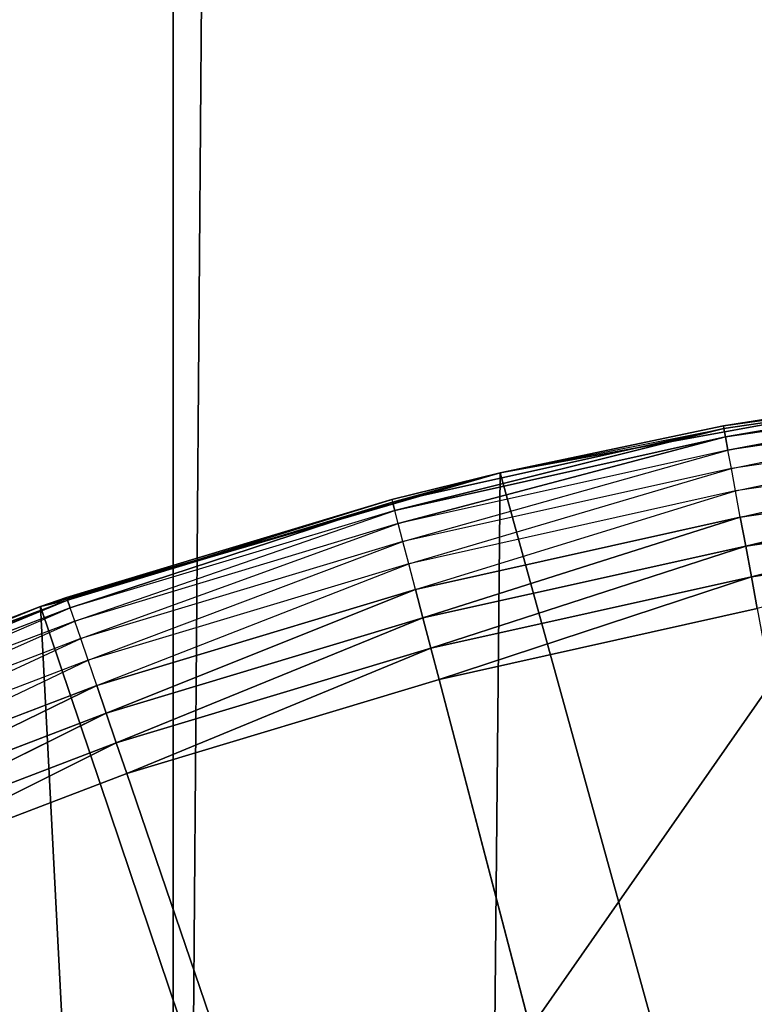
# Model space of a CAD drawing. Header units: centimetres. Extents: x 0.1 to 22.3, y 0.1 to 22.3.
# Tile 112 of 256: x 1.521 to 1.6, y 2.0953 to 2.2011. Entities that reach past the tile are written whole.
import ezdxf

# ---------------------------------------------------------------- set-up
doc = ezdxf.new("R2010")
doc.units = ezdxf.units.CM
doc.header["$LTSCALE"] = 2.54
doc.layers.get('0').update_dxf_attribs({"true_color": 0xff5454})

# ---------------------------------------------------------------- blocks, each defined once
blk = doc.blocks.new('Kosz na _mieci DELLA.STL')
at = {"color": 0}
for p, q in [((1.68747, 20.7558, 45.75751), (1.53747, 1.8158, 45.75751)), ((1.68747, 20.7558, 45.75751), (1.53747, 1.8158, 45.75751)), ((1.53747, 20.7558, 45.75751), (1.53747, 1.8158, 45.75751)), ((1.53747, 20.7558, 45.75751), (1.53747, 1.8158, 45.75751)), ((1.53747, 20.7558, 45.75751), (1.53747, 1.8158, 43.75751)), ((1.53747, 20.7558, 45.75751), (1.53747, 1.8158, 43.75751)), ((1.53747, 20.7558, 43.75751), (1.53747, 1.8158, 43.75751)), ((1.53747, 20.7558, 43.75751), (1.53747, 1.8158, 43.75751)), ((2.63747, 3.6158, 47.35), (0.33747, 0.3158, 47.35)), ((2.63747, 3.6158, 47.35), (0.33747, 0.3158, 47.35)), ((2.63747, 3.6158, 47.25), (0.33747, 0.3158, 47.25)), ((2.63747, 3.6158, 47.25), (0.33747, 0.3158, 47.25)), ((1.59666, 2.15748, 15.57), (1.63282, 2.1625, 15.56653)), ((1.63282, 2.1625, 15.56653), (1.59671, 2.15718, 15.56653)), ((1.63282, 2.1625, 15.56653), (1.59671, 2.15718, 15.56653)), ((1.59688, 2.1563, 15.56316), (1.63282, 2.1625, 15.56653)), ((1.59688, 2.1563, 15.56316), (1.63282, 2.1625, 15.56653)), ((1.57263, 2.15243, 15.75), (1.62328, 2.16166, 15.75)), ((1.57263, 2.15243, 15.75), (1.62328, 2.16166, 15.75)), ((1.62328, 2.16166, 15.75), (1.59666, 2.15748, 15.57)), ((1.62328, 2.16166, 15.75), (1.59666, 2.15748, 15.57)), ((1.62328, 2.16166, 15.57), (1.59666, 2.15748, 15.57)), ((1.63292, 2.1616, 15.56316), (1.59688, 2.1563, 15.56316)), ((1.63292, 2.1616, 15.56316), (1.59688, 2.1563, 15.56316)), ((1.59714, 2.15485, 15.56), (1.63292, 2.1616, 15.56316)), ((1.59714, 2.15485, 15.56), (1.63292, 2.1616, 15.56316)), ((1.63308, 2.16014, 15.56), (1.59714, 2.15485, 15.56)), ((1.59751, 2.15288, 15.55714), (1.63308, 2.16014, 15.56)), ((1.6333, 2.15815, 15.55714), (1.59751, 2.15288, 15.55714)), ((1.59795, 2.15046, 15.55468), (1.6333, 2.15815, 15.55714)), ((1.59671, 2.15718, 15.56653), (1.56108, 2.14925, 15.56653)), ((1.59671, 2.15718, 15.56653), (1.56108, 2.14925, 15.56653)), ((1.56131, 2.14838, 15.56316), (1.59671, 2.15718, 15.56653)), ((1.56131, 2.14838, 15.56316), (1.59671, 2.15718, 15.56653)), ((1.57263, 2.15243, 15.75), (1.59666, 2.15748, 15.57)), ((1.59666, 2.15748, 15.57), (1.57263, 2.15243, 15.57)), ((1.57263, 2.15243, 15.75), (1.59666, 2.15748, 15.57)), ((1.57263, 2.15243, 15.57), (1.59671, 2.15718, 15.56653)), ((1.59666, 2.15748, 15.57), (1.59671, 2.15718, 15.56653)), ((1.59688, 2.1563, 15.56316), (1.59671, 2.15718, 15.56653)), ((1.59688, 2.1563, 15.56316), (1.59671, 2.15718, 15.56653)), ((1.59688, 2.1563, 15.56316), (1.56131, 2.14838, 15.56316)), ((1.59688, 2.1563, 15.56316), (1.56131, 2.14838, 15.56316)), ((1.56169, 2.14695, 15.56), (1.59688, 2.1563, 15.56316)), ((1.56169, 2.14695, 15.56), (1.59688, 2.1563, 15.56316)), ((1.59714, 2.15485, 15.56), (1.59688, 2.1563, 15.56316)), ((1.59714, 2.15485, 15.56), (1.59688, 2.1563, 15.56316)), ((1.63357, 2.1557, 15.55468), (1.59795, 2.15046, 15.55468)), ((1.59847, 2.14765, 15.55268), (1.63357, 2.1557, 15.55468)), ((1.59714, 2.15485, 15.56), (1.56169, 2.14695, 15.56)), ((1.56219, 2.14502, 15.55714), (1.59714, 2.15485, 15.56)), ((1.59751, 2.15288, 15.55714), (1.59714, 2.15485, 15.56)), ((1.59751, 2.15288, 15.55714), (1.56219, 2.14502, 15.55714)), ((1.56281, 2.14263, 15.55468), (1.59751, 2.15288, 15.55714)), ((1.59795, 2.15046, 15.55468), (1.59751, 2.15288, 15.55714)), ((1.63388, 2.15286, 15.55268), (1.59847, 2.14765, 15.55268)), ((1.59905, 2.14454, 15.55121), (1.63388, 2.15286, 15.55268)), ((1.59905, 2.14454, 15.55121), (1.63388, 2.15286, 15.55268)), ((1.5232, 2.13805, 15.75), (1.57263, 2.15243, 15.75)), ((1.5232, 2.13805, 15.75), (1.57263, 2.15243, 15.75)), ((1.52603, 2.13902, 15.57), (1.57263, 2.15243, 15.75)), ((1.52603, 2.13902, 15.57), (1.57263, 2.15243, 15.75)), ((1.57263, 2.15243, 15.57), (1.56101, 2.14954, 15.57)), ((1.56101, 2.14954, 15.57), (1.57263, 2.15243, 15.75)), ((1.56101, 2.14954, 15.57), (1.57263, 2.15243, 15.75)), ((1.57263, 2.15243, 15.57), (1.56108, 2.14925, 15.56653)), ((1.57263, 2.15243, 15.75), (1.57115, 1.9959, 15.75)), ((1.57263, 2.15243, 15.75), (1.57115, 1.9959, 15.75)), ((1.57263, 2.15243, 15.57), (1.57263, 2.15243, 15.75)), ((1.57263, 2.15243, 15.57), (1.57263, 2.15243, 15.75)), ((1.57263, 2.15243, 15.75), (1.6126, 2.0077, 15.75)), ((1.57263, 2.15243, 15.75), (1.6126, 2.0077, 15.75)), ((1.59795, 2.15046, 15.55468), (1.56281, 2.14263, 15.55468)), ((1.56354, 2.13987, 15.55268), (1.59795, 2.15046, 15.55468)), ((1.59847, 2.14765, 15.55268), (1.59795, 2.15046, 15.55468)), ((1.56101, 2.14954, 15.57), (1.52603, 2.13902, 15.57)), ((1.56101, 2.14954, 15.57), (1.52603, 2.13902, 15.57)), ((1.56101, 2.14954, 15.57), (1.52613, 2.13873, 15.56653)), ((1.56101, 2.14954, 15.57), (1.52613, 2.13873, 15.56653)), ((1.56101, 2.14954, 15.57), (1.56108, 2.14925, 15.56653)), ((1.63423, 2.14972, 15.55121), (1.59905, 2.14454, 15.55121)), ((1.63423, 2.14972, 15.55121), (1.59905, 2.14454, 15.55121)), ((1.59966, 2.14123, 15.5503), (1.63423, 2.14972, 15.55121)), ((1.59966, 2.14123, 15.5503), (1.63423, 2.14972, 15.55121)), ((1.56108, 2.14925, 15.56653), (1.52613, 2.13873, 15.56653)), ((1.56108, 2.14925, 15.56653), (1.52613, 2.13873, 15.56653)), ((1.52642, 2.13788, 15.56316), (1.56108, 2.14925, 15.56653)), ((1.52642, 2.13788, 15.56316), (1.56108, 2.14925, 15.56653)), ((1.56131, 2.14838, 15.56316), (1.52642, 2.13788, 15.56316)), ((1.5269, 2.13648, 15.56), (1.56131, 2.14838, 15.56316)), ((1.56131, 2.14838, 15.56316), (1.56108, 2.14925, 15.56653)), ((1.56131, 2.14838, 15.56316), (1.56108, 2.14925, 15.56653)), ((1.56169, 2.14695, 15.56), (1.56131, 2.14838, 15.56316)), ((1.59847, 2.14765, 15.55268), (1.56354, 2.13987, 15.55268)), ((1.56434, 2.13681, 15.55121), (1.59847, 2.14765, 15.55268)), ((1.56434, 2.13681, 15.55121), (1.59847, 2.14765, 15.55268)), ((1.59905, 2.14454, 15.55121), (1.59847, 2.14765, 15.55268)), ((1.59905, 2.14454, 15.55121), (1.59847, 2.14765, 15.55268)), ((1.56169, 2.14695, 15.56), (1.5269, 2.13648, 15.56)), ((1.52755, 2.13459, 15.55714), (1.56169, 2.14695, 15.56)), ((1.56219, 2.14502, 15.55714), (1.56169, 2.14695, 15.56)), ((1.6346, 2.14637, 15.5503), (1.59966, 2.14123, 15.5503)), ((1.6346, 2.14637, 15.5503), (1.59966, 2.14123, 15.5503)), ((1.56219, 2.14502, 15.55714), (1.52755, 2.13459, 15.55714)), ((1.52834, 2.13226, 15.55468), (1.56219, 2.14502, 15.55714)), ((1.56281, 2.14263, 15.55468), (1.56219, 2.14502, 15.55714)), ((1.59905, 2.14454, 15.55121), (1.56434, 2.13681, 15.55121)), ((1.59905, 2.14454, 15.55121), (1.56434, 2.13681, 15.55121)), ((1.56519, 2.13355, 15.5503), (1.59905, 2.14454, 15.55121)), ((1.56519, 2.13355, 15.5503), (1.59905, 2.14454, 15.55121)), ((1.59966, 2.14123, 15.5503), (1.59905, 2.14454, 15.55121)), ((1.59966, 2.14123, 15.5503), (1.59905, 2.14454, 15.55121)), ((1.56281, 2.14263, 15.55468), (1.52834, 2.13226, 15.55468)), ((1.52926, 2.12956, 15.55268), (1.56281, 2.14263, 15.55468)), ((1.56354, 2.13987, 15.55268), (1.56281, 2.14263, 15.55468)), ((1.59966, 2.14123, 15.5503), (1.56519, 2.13355, 15.5503)), ((1.59966, 2.14123, 15.5503), (1.56519, 2.13355, 15.5503)), ((1.56607, 2.13019, 15.55), (1.59966, 2.14123, 15.5503)), ((1.56607, 2.13019, 15.55), (1.59966, 2.14123, 15.5503)), ((1.60029, 2.13782, 15.55), (1.59966, 2.14123, 15.5503)), ((1.60029, 2.13782, 15.55), (1.59966, 2.14123, 15.5503)), ((1.56354, 2.13987, 15.55268), (1.52926, 2.12956, 15.55268)), ((1.53028, 2.12657, 15.55121), (1.56354, 2.13987, 15.55268)), ((1.53028, 2.12657, 15.55121), (1.56354, 2.13987, 15.55268)), ((1.56434, 2.13681, 15.55121), (1.56354, 2.13987, 15.55268)), ((1.56434, 2.13681, 15.55121), (1.56354, 2.13987, 15.55268)), ((1.49192, 2.12597, 15.57), (1.52613, 2.13873, 15.56653)), ((1.52613, 2.13873, 15.56653), (1.49204, 2.12569, 15.56653)), ((1.52613, 2.13873, 15.56653), (1.49204, 2.12569, 15.56653)), ((1.49239, 2.12486, 15.56316), (1.52613, 2.13873, 15.56653)), ((1.49239, 2.12486, 15.56316), (1.52613, 2.13873, 15.56653)), ((1.52603, 2.13902, 15.57), (1.5232, 2.13805, 15.75)), ((1.52603, 2.13902, 15.57), (1.5232, 2.13805, 15.57)), ((1.52603, 2.13902, 15.57), (1.5232, 2.13805, 15.75)), ((1.5232, 2.13805, 15.57), (1.52613, 2.13873, 15.56653)), ((1.52603, 2.13902, 15.57), (1.52613, 2.13873, 15.56653)), ((1.52642, 2.13788, 15.56316), (1.52613, 2.13873, 15.56653)), ((1.52642, 2.13788, 15.56316), (1.52613, 2.13873, 15.56653)), ((1.47552, 2.11865, 15.75), (1.5232, 2.13805, 15.75)), ((1.47552, 2.11865, 15.75), (1.5232, 2.13805, 15.75)), ((1.5232, 2.13805, 15.57), (1.49192, 2.12597, 15.57)), ((1.49192, 2.12597, 15.57), (1.5232, 2.13805, 15.75)), ((1.49192, 2.12597, 15.57), (1.5232, 2.13805, 15.75)), ((1.52642, 2.13788, 15.56316), (1.49239, 2.12486, 15.56316)), ((1.49297, 2.12351, 15.56), (1.52642, 2.13788, 15.56316)), ((1.5232, 2.13805, 15.57), (1.5232, 2.13805, 15.75)), ((1.5232, 2.13805, 15.57), (1.5232, 2.13805, 15.75)), ((1.5232, 2.13805, 15.75), (1.57115, 1.9959, 15.75)), ((1.5232, 2.13805, 15.75), (1.57115, 1.9959, 15.75)), ((1.5232, 2.13805, 15.75), (1.53147, 1.97911, 15.75)), ((1.5232, 2.13805, 15.75), (1.53147, 1.97911, 15.75)), ((1.5269, 2.13648, 15.56), (1.52642, 2.13788, 15.56316)), ((1.56607, 2.13019, 15.55), (1.60029, 2.13782, 15.55)), ((1.56607, 2.13019, 15.55), (1.60029, 2.13782, 15.55)), ((1.56434, 2.13681, 15.55121), (1.53028, 2.12657, 15.55121)), ((1.56434, 2.13681, 15.55121), (1.53028, 2.12657, 15.55121)), ((1.53137, 2.12338, 15.5503), (1.56434, 2.13681, 15.55121)), ((1.53137, 2.12338, 15.5503), (1.56434, 2.13681, 15.55121)), ((1.56519, 2.13355, 15.5503), (1.56434, 2.13681, 15.55121)), ((1.56519, 2.13355, 15.5503), (1.56434, 2.13681, 15.55121)), ((1.5269, 2.13648, 15.56), (1.49297, 2.12351, 15.56)), ((1.49375, 2.12167, 15.55714), (1.5269, 2.13648, 15.56)), ((1.52755, 2.13459, 15.55714), (1.5269, 2.13648, 15.56)), ((1.52755, 2.13459, 15.55714), (1.49375, 2.12167, 15.55714)), ((1.49472, 2.1194, 15.55468), (1.52755, 2.13459, 15.55714)), ((1.52834, 2.13226, 15.55468), (1.52755, 2.13459, 15.55714)), ((1.56519, 2.13355, 15.5503), (1.53137, 2.12338, 15.5503)), ((1.56519, 2.13355, 15.5503), (1.53137, 2.12338, 15.5503)), ((1.53249, 2.12009, 15.55), (1.56519, 2.13355, 15.5503)), ((1.53249, 2.12009, 15.55), (1.56519, 2.13355, 15.5503)), ((1.56607, 2.13019, 15.55), (1.56519, 2.13355, 15.5503)), ((1.56607, 2.13019, 15.55), (1.56519, 2.13355, 15.5503)), ((1.52834, 2.13226, 15.55468), (1.49472, 2.1194, 15.55468)), ((1.49583, 2.11677, 15.55268), (1.52834, 2.13226, 15.55468)), ((1.52926, 2.12956, 15.55268), (1.52834, 2.13226, 15.55468)), ((1.52926, 2.12956, 15.55268), (1.49583, 2.11677, 15.55268)), ((1.49707, 2.11386, 15.55121), (1.52926, 2.12956, 15.55268)), ((1.49707, 2.11386, 15.55121), (1.52926, 2.12956, 15.55268)), ((1.53028, 2.12657, 15.55121), (1.52926, 2.12956, 15.55268)), ((1.53028, 2.12657, 15.55121), (1.52926, 2.12956, 15.55268)), ((1.53249, 2.12009, 15.55), (1.56607, 2.13019, 15.55)), ((1.53249, 2.12009, 15.55), (1.56607, 2.13019, 15.55)), ((1.68747, 1.6658, 15.55), (1.56607, 2.13019, 15.55)), ((1.68747, 1.6658, 15.55), (1.56607, 2.13019, 15.55)), ((1.53028, 2.12657, 15.55121), (1.49707, 2.11386, 15.55121)), ((1.53028, 2.12657, 15.55121), (1.49707, 2.11386, 15.55121)), ((1.49839, 2.11076, 15.5503), (1.53028, 2.12657, 15.55121)), ((1.49839, 2.11076, 15.5503), (1.53028, 2.12657, 15.55121)), ((1.53137, 2.12338, 15.5503), (1.53028, 2.12657, 15.55121)), ((1.53137, 2.12338, 15.5503), (1.53028, 2.12657, 15.55121)), ((1.53137, 2.12338, 15.5503), (1.49839, 2.11076, 15.5503)), ((1.53137, 2.12338, 15.5503), (1.49839, 2.11076, 15.5503)), ((1.49974, 2.10757, 15.55), (1.53137, 2.12338, 15.5503)), ((1.49974, 2.10757, 15.55), (1.53137, 2.12338, 15.5503)), ((1.53249, 2.12009, 15.55), (1.53137, 2.12338, 15.5503)), ((1.53249, 2.12009, 15.55), (1.53137, 2.12338, 15.5503)), ((1.49974, 2.10757, 15.55), (1.53249, 2.12009, 15.55)), ((1.49974, 2.10757, 15.55), (1.53249, 2.12009, 15.55)), ((1.53249, 2.12009, 15.55), (1.68747, 1.6658, 15.55)), ((1.53249, 2.12009, 15.55), (1.68747, 1.6658, 15.55))]:
    blk.add_line(p, q, dxfattribs=at)
mesh = blk.add_polyface(dxfattribs=at)
corners = [(2.63747, 3.6158, 47.35), (0.33747, 22.1158, 47.35), (0.33747, 0.3158, 47.35)]
mesh.append_faces([[corners[k] for k in face] for face in [(0, 1, 2)]], dxfattribs={"color": 0})
mesh = blk.add_polyface(dxfattribs=at)
corners = [(2.63747, 18.8158, 47.25), (0.33747, 0.3158, 47.25), (0.33747, 22.1158, 47.25)]
mesh.append_faces([[corners[k] for k in face] for face in [(0, 1, 2)]], dxfattribs={"color": 0})
mesh = blk.add_polyface(dxfattribs=at)
corners = [(21.83747, 0.6158, 15.75), (0.63747, 0.6158, 15.75), (21.83747, 21.8158, 15.75)]
mesh.append_faces([[corners[k] for k in face] for face in [(0, 1, 2)]], dxfattribs={"color": 0})
mesh = blk.add_polyface(dxfattribs=at)
corners = [(21.83747, 21.8158, 15.75), (0.63747, 0.6158, 15.75), (0.63747, 21.8158, 15.75)]
mesh.append_faces([[corners[k] for k in face] for face in [(0, 1, 2)]], dxfattribs={"color": 0})
mesh = blk.add_polyface(dxfattribs=at)
corners = [(21.83747, 0.6158, 15.95), (0.63747, 21.8158, 15.95), (0.63747, 0.6158, 15.95)]
mesh.append_faces([[corners[k] for k in face] for face in [(0, 1, 2)]], dxfattribs={"color": 0})
mesh = blk.add_polyface(dxfattribs=at)
corners = [(21.83747, 21.8158, 15.95), (0.63747, 21.8158, 15.95), (21.83747, 0.6158, 15.95)]
mesh.append_faces([[corners[k] for k in face] for face in [(0, 1, 2)]], dxfattribs={"color": 0})
mesh = blk.add_polyface(dxfattribs=at)
corners = [(1.68747, 20.7558, 45.75751), (1.53747, 1.8158, 45.75751), (1.68747, 1.8158, 45.75751)]
mesh.append_faces([[corners[k] for k in face] for face in [(0, 1, 2)]], dxfattribs={"color": 0})
mesh = blk.add_polyface(dxfattribs=at)
corners = [(1.68747, 20.7558, 45.75751), (1.53747, 20.7558, 45.75751), (1.53747, 1.8158, 45.75751)]
mesh.append_faces([[corners[k] for k in face] for face in [(0, 1, 2)]], dxfattribs={"color": 0})
mesh = blk.add_polyface(dxfattribs=at)
corners = [(1.53747, 20.7558, 45.75751), (1.53747, 1.8158, 43.75751), (1.53747, 1.8158, 45.75751)]
mesh.append_faces([[corners[k] for k in face] for face in [(0, 1, 2)]], dxfattribs={"color": 0})
mesh = blk.add_polyface(dxfattribs=at)
corners = [(1.53747, 20.7558, 43.75751), (1.53747, 1.8158, 43.75751), (1.53747, 20.7558, 45.75751)]
mesh.append_faces([[corners[k] for k in face] for face in [(0, 1, 2)]], dxfattribs={"color": 0})
mesh = blk.add_polyface(dxfattribs=at)
corners = [(1.68747, 1.8158, 43.75751), (1.53747, 1.8158, 43.75751), (1.53747, 20.7558, 43.75751)]
mesh.append_faces([[corners[k] for k in face] for face in [(0, 1, 2)]], dxfattribs={"color": 0})
mesh = blk.add_polyface(dxfattribs=at)
corners = [(1.68747, 1.8158, 43.75751), (1.53747, 20.7558, 43.75751), (1.68747, 20.7558, 43.75751)]
mesh.append_faces([[corners[k] for k in face] for face in [(0, 1, 2)]], dxfattribs={"color": 0})
mesh = blk.add_polyface(dxfattribs=at)
corners = [(2.63747, 3.6158, 47.25), (0.33747, 0.3158, 47.25), (2.63747, 18.8158, 47.25)]
mesh.append_faces([[corners[k] for k in face] for face in [(0, 1, 2)]], dxfattribs={"color": 0})
mesh = blk.add_polyface(dxfattribs=at)
corners = [(2.65267, 3.44215, 47.35), (2.63747, 3.6158, 47.35), (0.33747, 0.3158, 47.35)]
mesh.append_faces([[corners[k] for k in face] for face in [(0, 1, 2)]], dxfattribs={"color": 0})
mesh = blk.add_polyface(dxfattribs=at)
corners = [(2.65267, 3.44215, 47.25), (0.33747, 0.3158, 47.25), (2.63747, 3.6158, 47.25)]
mesh.append_faces([[corners[k] for k in face] for face in [(0, 1, 2)]], dxfattribs={"color": 0})
mesh = blk.add_polyface(dxfattribs=at)
corners = [(2.69778, 3.27378, 47.35), (2.65267, 3.44215, 47.35), (0.33747, 0.3158, 47.35)]
mesh.append_faces([[corners[k] for k in face] for face in [(0, 1, 2)]], dxfattribs={"color": 0})
mesh = blk.add_polyface(dxfattribs=at)
corners = [(2.69778, 3.27378, 47.25), (0.33747, 0.3158, 47.25), (2.65267, 3.44215, 47.25)]
mesh.append_faces([[corners[k] for k in face] for face in [(0, 1, 2)]], dxfattribs={"color": 0})
mesh = blk.add_polyface(dxfattribs=at)
corners = [(2.77145, 3.1158, 47.35), (2.69778, 3.27378, 47.35), (0.33747, 0.3158, 47.35)]
mesh.append_faces([[corners[k] for k in face] for face in [(0, 1, 2)]], dxfattribs={"color": 0})
mesh = blk.add_polyface(dxfattribs=at)
corners = [(2.77145, 3.1158, 47.25), (0.33747, 0.3158, 47.25), (2.69778, 3.27378, 47.25)]
mesh.append_faces([[corners[k] for k in face] for face in [(0, 1, 2)]], dxfattribs={"color": 0})
mesh = blk.add_polyface(dxfattribs=at)
corners = [(2.87143, 2.97301, 47.35), (2.77145, 3.1158, 47.35), (0.33747, 0.3158, 47.35)]
mesh.append_faces([[corners[k] for k in face] for face in [(0, 1, 2)]], dxfattribs={"color": 0})
mesh = blk.add_polyface(dxfattribs=at)
corners = [(2.87143, 2.97301, 47.25), (0.33747, 0.3158, 47.25), (2.77145, 3.1158, 47.25)]
mesh.append_faces([[corners[k] for k in face] for face in [(0, 1, 2)]], dxfattribs={"color": 0})
mesh = blk.add_polyface(dxfattribs=at)
corners = [(2.99469, 2.84976, 47.35), (2.87143, 2.97301, 47.35), (0.33747, 0.3158, 47.35)]
mesh.append_faces([[corners[k] for k in face] for face in [(0, 1, 2)]], dxfattribs={"color": 0})
mesh = blk.add_polyface(dxfattribs=at)
corners = [(2.99469, 2.84976, 47.25), (0.33747, 0.3158, 47.25), (2.87143, 2.97301, 47.25)]
mesh.append_faces([[corners[k] for k in face] for face in [(0, 1, 2)]], dxfattribs={"color": 0})
mesh = blk.add_polyface(dxfattribs=at)
corners = [(3.13747, 2.74978, 47.35), (2.99469, 2.84976, 47.35), (0.33747, 0.3158, 47.35)]
mesh.append_faces([[corners[k] for k in face] for face in [(0, 1, 2)]], dxfattribs={"color": 0})
mesh = blk.add_polyface(dxfattribs=at)
corners = [(3.13747, 2.74978, 47.25), (0.33747, 0.3158, 47.25), (2.99469, 2.84976, 47.25)]
mesh.append_faces([[corners[k] for k in face] for face in [(0, 1, 2)]], dxfattribs={"color": 0})
mesh = blk.add_polyface(dxfattribs=at)
corners = [(3.29545, 2.67611, 47.35), (3.13747, 2.74978, 47.35), (0.33747, 0.3158, 47.35)]
mesh.append_faces([[corners[k] for k in face] for face in [(0, 1, 2)]], dxfattribs={"color": 0})
mesh = blk.add_polyface(dxfattribs=at)
corners = [(3.29545, 2.67611, 47.25), (0.33747, 0.3158, 47.25), (3.13747, 2.74978, 47.25)]
mesh.append_faces([[corners[k] for k in face] for face in [(0, 1, 2)]], dxfattribs={"color": 0})
mesh = blk.add_polyface(dxfattribs=at)
corners = [(3.46383, 2.63099, 47.35), (3.29545, 2.67611, 47.35), (0.33747, 0.3158, 47.35)]
mesh.append_faces([[corners[k] for k in face] for face in [(0, 1, 2)]], dxfattribs={"color": 0})
mesh = blk.add_polyface(dxfattribs=at)
corners = [(3.46383, 2.63099, 47.25), (0.33747, 0.3158, 47.25), (3.29545, 2.67611, 47.25)]
mesh.append_faces([[corners[k] for k in face] for face in [(0, 1, 2)]], dxfattribs={"color": 0})
mesh = blk.add_polyface(dxfattribs=at)
corners = [(3.63747, 2.6158, 47.35), (3.46383, 2.63099, 47.35), (0.33747, 0.3158, 47.35)]
mesh.append_faces([[corners[k] for k in face] for face in [(0, 1, 2)]], dxfattribs={"color": 0})
mesh = blk.add_polyface(dxfattribs=at)
corners = [(3.63747, 2.6158, 47.25), (0.33747, 0.3158, 47.25), (3.46383, 2.63099, 47.25)]
mesh.append_faces([[corners[k] for k in face] for face in [(0, 1, 2)]], dxfattribs={"color": 0})
mesh = blk.add_polyface(dxfattribs=at)
corners = [(22.13747, 0.3158, 47.35), (18.83747, 2.6158, 47.35), (0.33747, 0.3158, 47.35)]
mesh.append_faces([[corners[k] for k in face] for face in [(0, 1, 2)]], dxfattribs={"color": 0})
mesh = blk.add_polyface(dxfattribs=at)
corners = [(18.83747, 2.6158, 47.35), (3.63747, 2.6158, 47.35), (0.33747, 0.3158, 47.35)]
mesh.append_faces([[corners[k] for k in face] for face in [(0, 1, 2)]], dxfattribs={"color": 0})
mesh = blk.add_polyface(dxfattribs=at)
corners = [(22.13747, 0.3158, 47.25), (0.33747, 0.3158, 47.25), (3.63747, 2.6158, 47.25)]
mesh.append_faces([[corners[k] for k in face] for face in [(0, 1, 2)]], dxfattribs={"color": 0})
mesh = blk.add_polyface(dxfattribs=at)
corners = [(1.59666, 2.15748, 15.57), (1.63282, 2.1625, 15.56653), (1.59671, 2.15718, 15.56653)]
mesh.append_faces([[corners[k] for k in face] for face in [(0, 1, 2)]], dxfattribs={"color": 0})
mesh = blk.add_polyface(dxfattribs=at)
corners = [(1.63282, 2.1625, 15.56653), (1.59688, 2.1563, 15.56316), (1.59671, 2.15718, 15.56653)]
mesh.append_faces([[corners[k] for k in face] for face in [(0, 1, 2)]], dxfattribs={"color": 0})
mesh = blk.add_polyface(dxfattribs=at)
corners = [(1.63282, 2.1625, 15.56653), (1.63292, 2.1616, 15.56316), (1.59688, 2.1563, 15.56316)]
mesh.append_faces([[corners[k] for k in face] for face in [(0, 1, 2)]], dxfattribs={"color": 0})
mesh = blk.add_polyface(dxfattribs=at)
corners = [(1.62328, 2.16166, 15.75), (1.59666, 2.15748, 15.57), (1.57263, 2.15243, 15.75)]
mesh.append_faces([[corners[k] for k in face] for face in [(0, 1, 2)]], dxfattribs={"color": 0})
mesh = blk.add_polyface(dxfattribs=at)
corners = [(1.62328, 2.16166, 15.75), (1.57263, 2.15243, 15.75), (1.6126, 2.0077, 15.75)]
mesh.append_faces([[corners[k] for k in face] for face in [(0, 1, 2)]], dxfattribs={"color": 0})
mesh = blk.add_polyface(dxfattribs=at)
corners = [(1.62328, 2.16166, 15.75), (1.62328, 2.16166, 15.57), (1.59666, 2.15748, 15.57)]
mesh.append_faces([[corners[k] for k in face] for face in [(0, 1, 2)]], dxfattribs={"color": 0})
mesh = blk.add_polyface(dxfattribs=at)
corners = [(1.63292, 2.1616, 15.56316), (1.59714, 2.15485, 15.56), (1.59688, 2.1563, 15.56316)]
mesh.append_faces([[corners[k] for k in face] for face in [(0, 1, 2)]], dxfattribs={"color": 0})
mesh = blk.add_polyface(dxfattribs=at)
corners = [(1.63292, 2.1616, 15.56316), (1.63308, 2.16014, 15.56), (1.59714, 2.15485, 15.56)]
mesh.append_faces([[corners[k] for k in face] for face in [(0, 1, 2)]], dxfattribs={"color": 0})
mesh = blk.add_polyface(dxfattribs=at)
corners = [(1.57263, 2.15243, 15.57), (1.59671, 2.15718, 15.56653), (1.56108, 2.14925, 15.56653)]
mesh.append_faces([[corners[k] for k in face] for face in [(0, 1, 2)]], dxfattribs={"color": 0})
mesh = blk.add_polyface(dxfattribs=at)
corners = [(1.59671, 2.15718, 15.56653), (1.56131, 2.14838, 15.56316), (1.56108, 2.14925, 15.56653)]
mesh.append_faces([[corners[k] for k in face] for face in [(0, 1, 2)]], dxfattribs={"color": 0})
mesh = blk.add_polyface(dxfattribs=at)
corners = [(1.59671, 2.15718, 15.56653), (1.59688, 2.1563, 15.56316), (1.56131, 2.14838, 15.56316)]
mesh.append_faces([[corners[k] for k in face] for face in [(0, 1, 2)]], dxfattribs={"color": 0})
mesh = blk.add_polyface(dxfattribs=at)
corners = [(1.57263, 2.15243, 15.75), (1.59666, 2.15748, 15.57), (1.57263, 2.15243, 15.57)]
mesh.append_faces([[corners[k] for k in face] for face in [(0, 1, 2)]], dxfattribs={"color": 0})
mesh = blk.add_polyface(dxfattribs=at)
corners = [(1.59688, 2.1563, 15.56316), (1.56169, 2.14695, 15.56), (1.56131, 2.14838, 15.56316)]
mesh.append_faces([[corners[k] for k in face] for face in [(0, 1, 2)]], dxfattribs={"color": 0})
mesh = blk.add_polyface(dxfattribs=at)
corners = [(1.59688, 2.1563, 15.56316), (1.59714, 2.15485, 15.56), (1.56169, 2.14695, 15.56)]
mesh.append_faces([[corners[k] for k in face] for face in [(0, 1, 2)]], dxfattribs={"color": 0})
mesh = blk.add_polyface(dxfattribs=at)
corners = [(1.63388, 2.15286, 15.55268), (1.59905, 2.14454, 15.55121), (1.59847, 2.14765, 15.55268)]
mesh.append_faces([[corners[k] for k in face] for face in [(0, 1, 2)]], dxfattribs={"color": 0})
mesh = blk.add_polyface(dxfattribs=at)
corners = [(1.63423, 2.14972, 15.55121), (1.59905, 2.14454, 15.55121), (1.63388, 2.15286, 15.55268)]
mesh.append_faces([[corners[k] for k in face] for face in [(0, 1, 2)]], dxfattribs={"color": 0})
mesh = blk.add_polyface(dxfattribs=at)
corners = [(1.57263, 2.15243, 15.75), (1.52603, 2.13902, 15.57), (1.5232, 2.13805, 15.75)]
mesh.append_faces([[corners[k] for k in face] for face in [(0, 1, 2)]], dxfattribs={"color": 0})
mesh = blk.add_polyface(dxfattribs=at)
corners = [(1.57263, 2.15243, 15.75), (1.5232, 2.13805, 15.75), (1.57115, 1.9959, 15.75)]
mesh.append_faces([[corners[k] for k in face] for face in [(0, 1, 2)]], dxfattribs={"color": 0})
mesh = blk.add_polyface(dxfattribs=at)
corners = [(1.57263, 2.15243, 15.75), (1.56101, 2.14954, 15.57), (1.52603, 2.13902, 15.57)]
mesh.append_faces([[corners[k] for k in face] for face in [(0, 1, 2)]], dxfattribs={"color": 0})
mesh = blk.add_polyface(dxfattribs=at)
corners = [(1.57263, 2.15243, 15.75), (1.57263, 2.15243, 15.57), (1.56101, 2.14954, 15.57)]
mesh.append_faces([[corners[k] for k in face] for face in [(0, 1, 2)]], dxfattribs={"color": 0})
mesh = blk.add_polyface(dxfattribs=at)
corners = [(1.6126, 2.0077, 15.75), (1.57263, 2.15243, 15.75), (1.57115, 1.9959, 15.75)]
mesh.append_faces([[corners[k] for k in face] for face in [(0, 1, 2)]], dxfattribs={"color": 0})
mesh = blk.add_polyface(dxfattribs=at)
corners = [(1.56101, 2.14954, 15.57), (1.52613, 2.13873, 15.56653), (1.52603, 2.13902, 15.57)]
mesh.append_faces([[corners[k] for k in face] for face in [(0, 1, 2)]], dxfattribs={"color": 0})
mesh = blk.add_polyface(dxfattribs=at)
corners = [(1.56101, 2.14954, 15.57), (1.56108, 2.14925, 15.56653), (1.52613, 2.13873, 15.56653)]
mesh.append_faces([[corners[k] for k in face] for face in [(0, 1, 2)]], dxfattribs={"color": 0})
mesh = blk.add_polyface(dxfattribs=at)
corners = [(1.63423, 2.14972, 15.55121), (1.59966, 2.14123, 15.5503), (1.59905, 2.14454, 15.55121)]
mesh.append_faces([[corners[k] for k in face] for face in [(0, 1, 2)]], dxfattribs={"color": 0})
mesh = blk.add_polyface(dxfattribs=at)
corners = [(1.6346, 2.14637, 15.5503), (1.59966, 2.14123, 15.5503), (1.63423, 2.14972, 15.55121)]
mesh.append_faces([[corners[k] for k in face] for face in [(0, 1, 2)]], dxfattribs={"color": 0})
mesh = blk.add_polyface(dxfattribs=at)
corners = [(1.56108, 2.14925, 15.56653), (1.52642, 2.13788, 15.56316), (1.52613, 2.13873, 15.56653)]
mesh.append_faces([[corners[k] for k in face] for face in [(0, 1, 2)]], dxfattribs={"color": 0})
mesh = blk.add_polyface(dxfattribs=at)
corners = [(1.56108, 2.14925, 15.56653), (1.56131, 2.14838, 15.56316), (1.52642, 2.13788, 15.56316)]
mesh.append_faces([[corners[k] for k in face] for face in [(0, 1, 2)]], dxfattribs={"color": 0})
mesh = blk.add_polyface(dxfattribs=at)
corners = [(1.59847, 2.14765, 15.55268), (1.56434, 2.13681, 15.55121), (1.56354, 2.13987, 15.55268)]
mesh.append_faces([[corners[k] for k in face] for face in [(0, 1, 2)]], dxfattribs={"color": 0})
mesh = blk.add_polyface(dxfattribs=at)
corners = [(1.59905, 2.14454, 15.55121), (1.56434, 2.13681, 15.55121), (1.59847, 2.14765, 15.55268)]
mesh.append_faces([[corners[k] for k in face] for face in [(0, 1, 2)]], dxfattribs={"color": 0})
mesh = blk.add_polyface(dxfattribs=at)
corners = [(1.6346, 2.14637, 15.5503), (1.60029, 2.13782, 15.55), (1.59966, 2.14123, 15.5503)]
mesh.append_faces([[corners[k] for k in face] for face in [(0, 1, 2)]], dxfattribs={"color": 0})
mesh = blk.add_polyface(dxfattribs=at)
corners = [(1.59905, 2.14454, 15.55121), (1.56519, 2.13355, 15.5503), (1.56434, 2.13681, 15.55121)]
mesh.append_faces([[corners[k] for k in face] for face in [(0, 1, 2)]], dxfattribs={"color": 0})
mesh = blk.add_polyface(dxfattribs=at)
corners = [(1.59966, 2.14123, 15.5503), (1.56519, 2.13355, 15.5503), (1.59905, 2.14454, 15.55121)]
mesh.append_faces([[corners[k] for k in face] for face in [(0, 1, 2)]], dxfattribs={"color": 0})
mesh = blk.add_polyface(dxfattribs=at)
corners = [(1.59966, 2.14123, 15.5503), (1.56607, 2.13019, 15.55), (1.56519, 2.13355, 15.5503)]
mesh.append_faces([[corners[k] for k in face] for face in [(0, 1, 2)]], dxfattribs={"color": 0})
mesh = blk.add_polyface(dxfattribs=at)
corners = [(1.60029, 2.13782, 15.55), (1.56607, 2.13019, 15.55), (1.59966, 2.14123, 15.5503)]
mesh.append_faces([[corners[k] for k in face] for face in [(0, 1, 2)]], dxfattribs={"color": 0})
mesh = blk.add_polyface(dxfattribs=at)
corners = [(1.56354, 2.13987, 15.55268), (1.53028, 2.12657, 15.55121), (1.52926, 2.12956, 15.55268)]
mesh.append_faces([[corners[k] for k in face] for face in [(0, 1, 2)]], dxfattribs={"color": 0})
mesh = blk.add_polyface(dxfattribs=at)
corners = [(1.56434, 2.13681, 15.55121), (1.53028, 2.12657, 15.55121), (1.56354, 2.13987, 15.55268)]
mesh.append_faces([[corners[k] for k in face] for face in [(0, 1, 2)]], dxfattribs={"color": 0})
mesh = blk.add_polyface(dxfattribs=at)
corners = [(1.49192, 2.12597, 15.57), (1.52613, 2.13873, 15.56653), (1.49204, 2.12569, 15.56653)]
mesh.append_faces([[corners[k] for k in face] for face in [(0, 1, 2)]], dxfattribs={"color": 0})
mesh = blk.add_polyface(dxfattribs=at)
corners = [(1.52613, 2.13873, 15.56653), (1.49239, 2.12486, 15.56316), (1.49204, 2.12569, 15.56653)]
mesh.append_faces([[corners[k] for k in face] for face in [(0, 1, 2)]], dxfattribs={"color": 0})
mesh = blk.add_polyface(dxfattribs=at)
corners = [(1.52613, 2.13873, 15.56653), (1.52642, 2.13788, 15.56316), (1.49239, 2.12486, 15.56316)]
mesh.append_faces([[corners[k] for k in face] for face in [(0, 1, 2)]], dxfattribs={"color": 0})
mesh = blk.add_polyface(dxfattribs=at)
corners = [(1.5232, 2.13805, 15.75), (1.52603, 2.13902, 15.57), (1.5232, 2.13805, 15.57)]
mesh.append_faces([[corners[k] for k in face] for face in [(0, 1, 2)]], dxfattribs={"color": 0})
mesh = blk.add_polyface(dxfattribs=at)
corners = [(1.5232, 2.13805, 15.75), (1.49192, 2.12597, 15.57), (1.47552, 2.11865, 15.75)]
mesh.append_faces([[corners[k] for k in face] for face in [(0, 1, 2)]], dxfattribs={"color": 0})
mesh = blk.add_polyface(dxfattribs=at)
corners = [(1.53147, 1.97911, 15.75), (1.5232, 2.13805, 15.75), (1.47552, 2.11865, 15.75)]
mesh.append_faces([[corners[k] for k in face] for face in [(0, 1, 2)]], dxfattribs={"color": 0})
mesh = blk.add_polyface(dxfattribs=at)
corners = [(1.5232, 2.13805, 15.75), (1.5232, 2.13805, 15.57), (1.49192, 2.12597, 15.57)]
mesh.append_faces([[corners[k] for k in face] for face in [(0, 1, 2)]], dxfattribs={"color": 0})
mesh = blk.add_polyface(dxfattribs=at)
corners = [(1.57115, 1.9959, 15.75), (1.5232, 2.13805, 15.75), (1.53147, 1.97911, 15.75)]
mesh.append_faces([[corners[k] for k in face] for face in [(0, 1, 2)]], dxfattribs={"color": 0})
mesh = blk.add_polyface(dxfattribs=at)
corners = [(1.68747, 1.6658, 15.55), (1.56607, 2.13019, 15.55), (1.60029, 2.13782, 15.55)]
mesh.append_faces([[corners[k] for k in face] for face in [(0, 1, 2)]], dxfattribs={"color": 0})
mesh = blk.add_polyface(dxfattribs=at)
corners = [(1.56434, 2.13681, 15.55121), (1.53137, 2.12338, 15.5503), (1.53028, 2.12657, 15.55121)]
mesh.append_faces([[corners[k] for k in face] for face in [(0, 1, 2)]], dxfattribs={"color": 0})
mesh = blk.add_polyface(dxfattribs=at)
corners = [(1.56519, 2.13355, 15.5503), (1.53137, 2.12338, 15.5503), (1.56434, 2.13681, 15.55121)]
mesh.append_faces([[corners[k] for k in face] for face in [(0, 1, 2)]], dxfattribs={"color": 0})
mesh = blk.add_polyface(dxfattribs=at)
corners = [(1.56519, 2.13355, 15.5503), (1.53249, 2.12009, 15.55), (1.53137, 2.12338, 15.5503)]
mesh.append_faces([[corners[k] for k in face] for face in [(0, 1, 2)]], dxfattribs={"color": 0})
mesh = blk.add_polyface(dxfattribs=at)
corners = [(1.56607, 2.13019, 15.55), (1.53249, 2.12009, 15.55), (1.56519, 2.13355, 15.5503)]
mesh.append_faces([[corners[k] for k in face] for face in [(0, 1, 2)]], dxfattribs={"color": 0})
mesh = blk.add_polyface(dxfattribs=at)
corners = [(1.52926, 2.12956, 15.55268), (1.49707, 2.11386, 15.55121), (1.49583, 2.11677, 15.55268)]
mesh.append_faces([[corners[k] for k in face] for face in [(0, 1, 2)]], dxfattribs={"color": 0})
mesh = blk.add_polyface(dxfattribs=at)
corners = [(1.53028, 2.12657, 15.55121), (1.49707, 2.11386, 15.55121), (1.52926, 2.12956, 15.55268)]
mesh.append_faces([[corners[k] for k in face] for face in [(0, 1, 2)]], dxfattribs={"color": 0})
mesh = blk.add_polyface(dxfattribs=at)
corners = [(1.68747, 1.6658, 15.55), (1.53249, 2.12009, 15.55), (1.56607, 2.13019, 15.55)]
mesh.append_faces([[corners[k] for k in face] for face in [(0, 1, 2)]], dxfattribs={"color": 0})
mesh = blk.add_polyface(dxfattribs=at)
corners = [(1.53028, 2.12657, 15.55121), (1.49839, 2.11076, 15.5503), (1.49707, 2.11386, 15.55121)]
mesh.append_faces([[corners[k] for k in face] for face in [(0, 1, 2)]], dxfattribs={"color": 0})
mesh = blk.add_polyface(dxfattribs=at)
corners = [(1.53137, 2.12338, 15.5503), (1.49839, 2.11076, 15.5503), (1.53028, 2.12657, 15.55121)]
mesh.append_faces([[corners[k] for k in face] for face in [(0, 1, 2)]], dxfattribs={"color": 0})
mesh = blk.add_polyface(dxfattribs=at)
corners = [(1.53137, 2.12338, 15.5503), (1.49974, 2.10757, 15.55), (1.49839, 2.11076, 15.5503)]
mesh.append_faces([[corners[k] for k in face] for face in [(0, 1, 2)]], dxfattribs={"color": 0})
mesh = blk.add_polyface(dxfattribs=at)
corners = [(1.53249, 2.12009, 15.55), (1.49974, 2.10757, 15.55), (1.53137, 2.12338, 15.5503)]
mesh.append_faces([[corners[k] for k in face] for face in [(0, 1, 2)]], dxfattribs={"color": 0})
mesh = blk.add_polyface(dxfattribs=at)
corners = [(1.68747, 1.6658, 15.55), (1.49974, 2.10757, 15.55), (1.53249, 2.12009, 15.55)]
mesh.append_faces([[corners[k] for k in face] for face in [(0, 1, 2)]], dxfattribs={"color": 0})
mesh = blk.add_polyface(dxfattribs=at)
corners = [(1.53147, 1.97911, 15.75), (1.47552, 2.11865, 15.75), (1.49415, 1.95756, 15.75)]
mesh.append_faces([[corners[k] for k in face] for face in [(0, 1, 2)]], dxfattribs={"color": 0})
mesh = blk.add_polyface(dxfattribs=at)
corners = [(1.68747, 1.6658, 15.55), (1.468, 2.09268, 15.55), (1.49974, 2.10757, 15.55)]
mesh.append_faces([[corners[k] for k in face] for face in [(0, 1, 2)]], dxfattribs={"color": 0})

msp = doc.modelspace()

# ---------------------------------------------------------------- block references
at = {"color": 0}
msp.add_blockref('Kosz na _mieci DELLA.STL', (0, 0), dxfattribs=at)

doc.saveas('drawing.dxf')
